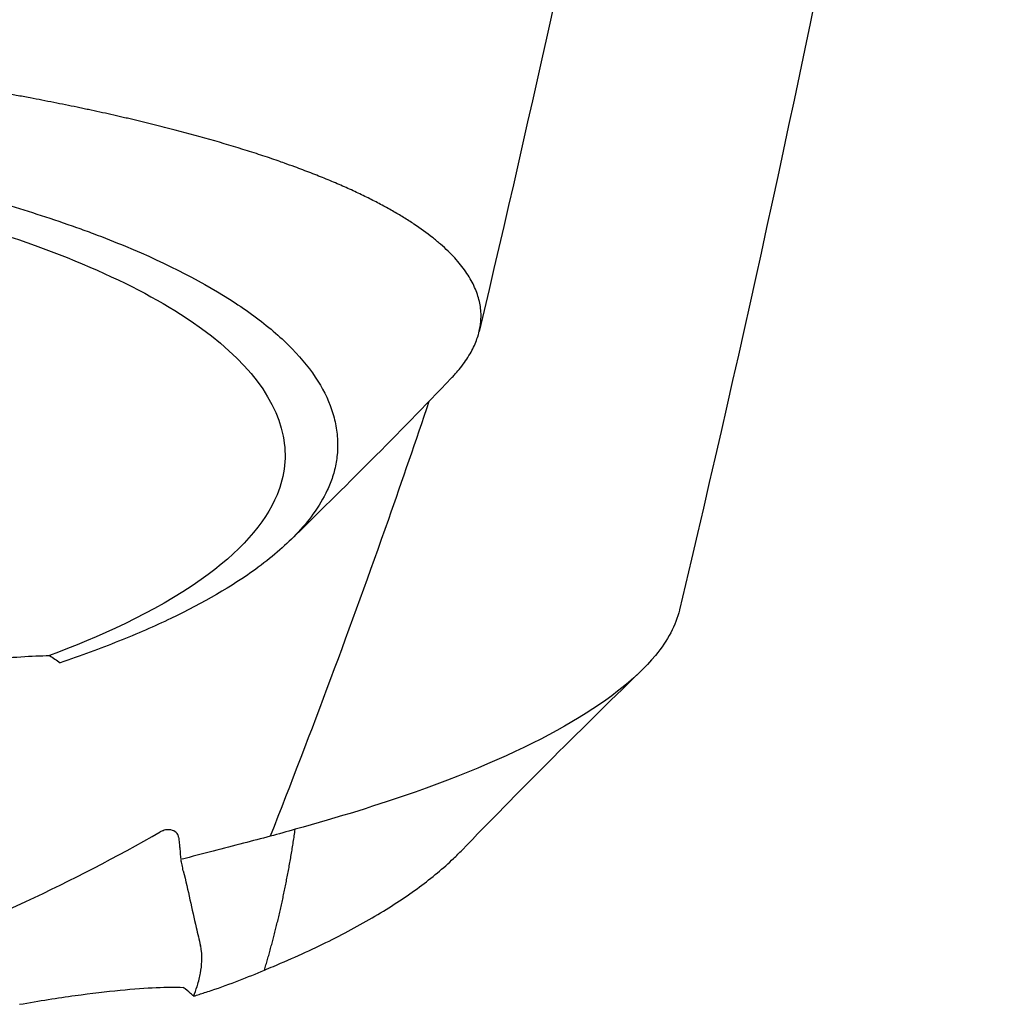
# Model space of a CAD drawing. Header units: millimetres. Extents: x 0 to 3390, y 0 to 1680.
# Tile 63 of 194: x 561 to 586, y 1346 to 1370. Entities that reach past the tile are written whole.
import ezdxf

# ---------------------------------------------------------------- set-up
doc = ezdxf.new("R2010")
doc.units = ezdxf.units.MM
doc.header["$LTSCALE"] = 0.2

# ---------------------------------------------------------------- blocks, each defined once
blk = doc.blocks.new('A$C8cfa445e')
for points in [[(44.527, -117.21), (42.513, -131.16), (39.814, -144.807), (36.568, -158.466)], [(30.84, -152.646), (29.504, -154.041), (28.14, -155.4), (26.798, -156.713)], [(35.585, -160.02), (33.983, -161.57), (32.486, -163.072), (31.109, -164.496)], [(26.92, -163.975), (26.711, -164.037), (26.502, -164.094), (26.294, -164.151)]]:
    blk.add_open_spline(points, degree=3)
for points, knots in [([(38.442, -117.286), (38.391, -117.59), (38.339, -117.895), (38.287, -118.2), (36.461, -128.967), (34.199, -140.236), (31.541, -151.467)], [0.015479, 0.015479, 0.015479, 0.015479, 0.118494, 0.118494, 0.118494, 3.753028, 3.753028, 3.753028, 3.753028]), ([(30.84, -152.645), (30.855, -152.629), (30.87, -152.613), (30.885, -152.598), (30.896, -152.585), (30.908, -152.572), (30.919, -152.56), (30.96, -152.514), (30.999, -152.469), (31.036, -152.425), (31.084, -152.366), (31.128, -152.309), (31.169, -152.251), (31.211, -152.193), (31.249, -152.135), (31.284, -152.077), (31.32, -152.018), (31.352, -151.96), (31.381, -151.902), (31.435, -151.793), (31.479, -151.684), (31.511, -151.576), (31.514, -151.568), (31.516, -151.559), (31.519, -151.551), (31.536, -151.492), (31.55, -151.433), (31.56, -151.375), (31.565, -151.345), (31.57, -151.316), (31.574, -151.287), (31.577, -151.257), (31.58, -151.228), (31.582, -151.198), (31.585, -151.169), (31.586, -151.14), (31.586, -151.11), (31.587, -151.081), (31.587, -151.051), (31.586, -151.022), (31.584, -150.963), (31.578, -150.904), (31.57, -150.846), (31.561, -150.787), (31.549, -150.728), (31.535, -150.67), (31.52, -150.611), (31.501, -150.552), (31.48, -150.494), (31.437, -150.375), (31.382, -150.258), (31.315, -150.143), (31.247, -150.025), (31.166, -149.909), (31.074, -149.795), (31.027, -149.736), (30.978, -149.679), (30.925, -149.621), (30.872, -149.563), (30.817, -149.506), (30.758, -149.449), (30.699, -149.391), (30.637, -149.334), (30.572, -149.278), (30.506, -149.22), (30.438, -149.164), (30.367, -149.107), (30.224, -148.994), (30.072, -148.884), (29.902, -148.77), (29.819, -148.716), (29.732, -148.66), (29.641, -148.604), (29.552, -148.55), (29.459, -148.495), (29.362, -148.439), (29.267, -148.385), (29.168, -148.331), (29.065, -148.276), (28.964, -148.222), (28.859, -148.168), (28.749, -148.114), (28.642, -148.061), (28.531, -148.008), (28.416, -147.954), (28.303, -147.902), (28.187, -147.849), (28.065, -147.796), (27.947, -147.744), (27.824, -147.693), (27.697, -147.64), (27.573, -147.589), (27.444, -147.538), (27.312, -147.486), (27.182, -147.436), (27.048, -147.385), (26.91, -147.335), (26.824, -147.303), (26.736, -147.272), (26.647, -147.24), (26.595, -147.222), (26.543, -147.203), (26.491, -147.185), (26.42, -147.161), (26.348, -147.136), (26.275, -147.111), (26.203, -147.087), (26.13, -147.063), (26.055, -147.038), (25.908, -146.99), (25.758, -146.942), (25.603, -146.894), (25.301, -146.799), (24.984, -146.705), (24.652, -146.612), (24.329, -146.521), (23.992, -146.431), (23.64, -146.342), (23.467, -146.298), (23.291, -146.254), (23.111, -146.211), (23.022, -146.189), (22.932, -146.168), (22.842, -146.146), (22.796, -146.135), (22.751, -146.125), (22.705, -146.114), (22.66, -146.104), (22.614, -146.093), (22.568, -146.083), (22.477, -146.062), (22.385, -146.041), (22.291, -146.02), (22.199, -145.999), (22.105, -145.978), (22.011, -145.958), (21.917, -145.937), (21.823, -145.917), (21.728, -145.896), (21.68, -145.886), (21.633, -145.876), (21.585, -145.866), (21.537, -145.856), (21.489, -145.846), (21.441, -145.836), (21.249, -145.796), (21.054, -145.756), (20.857, -145.717), (20.661, -145.678), (20.462, -145.64), (20.26, -145.602), (20.146, -145.58), (20.031, -145.559), (19.916, -145.538), (19.622, -145.484), (19.326, -145.431), (19.03, -145.381), (18.819, -145.345), (18.609, -145.309), (18.397, -145.275), (18.29, -145.258), (18.183, -145.24), (18.076, -145.223), (17.968, -145.206), (17.861, -145.189), (17.753, -145.173), (17.644, -145.156), (17.535, -145.139), (17.426, -145.123), (17.317, -145.107), (17.207, -145.09), (17.097, -145.074), (16.987, -145.058), (16.877, -145.042), (16.766, -145.026), (16.655, -145.01), (16.544, -144.994), (16.432, -144.979), (16.207, -144.948), (15.982, -144.917), (15.757, -144.887), (15.643, -144.872), (15.529, -144.857), (15.415, -144.843), (15.301, -144.828), (15.186, -144.814), (15.071, -144.799), (14.956, -144.785), (14.841, -144.771), (14.725, -144.757), (14.609, -144.743), (14.493, -144.729), (14.377, -144.715), (14.26, -144.701), (14.143, -144.688), (14.027, -144.674), (13.909, -144.661), (13.791, -144.647), (13.674, -144.634), (13.436, -144.608), (13.199, -144.582), (12.962, -144.558), (12.843, -144.545), (12.723, -144.533), (12.604, -144.521), (12.483, -144.509), (12.363, -144.497), (12.243, -144.485), (12.122, -144.473), (12.001, -144.461), (11.88, -144.45), (11.759, -144.438), (11.637, -144.427), (11.516, -144.416), (11.416, -144.407), (11.316, -144.398), (11.217, -144.389), (11.194, -144.387), (11.172, -144.385), (11.15, -144.383), (11.027, -144.372), (10.904, -144.362), (10.781, -144.351), (10.534, -144.33), (10.287, -144.31), (10.041, -144.29), (9.791, -144.271), (9.542, -144.252), (9.294, -144.234), (9.088, -144.219), (8.884, -144.204), (8.68, -144.19)], [0.2447927, 0.2447927, 0.2447927, 0.2447927, 0.2477034, 0.2477034, 0.2477034, 0.25, 0.25, 0.25, 0.2582886, 0.2582886, 0.2582886, 0.2691214, 0.2691214, 0.2691214, 0.2801705, 0.2801705, 0.2801705, 0.2913913, 0.2913913, 0.2913913, 0.3125, 0.3125, 0.3125, 0.3141312, 0.3141312, 0.3141312, 0.3256078, 0.3256078, 0.3256078, 0.3313866, 0.3313866, 0.3313866, 0.3371928, 0.3371928, 0.3371928, 0.3430268, 0.3430268, 0.3430268, 0.3488891, 0.3488891, 0.3488891, 0.3607001, 0.3607001, 0.3607001, 0.3726291, 0.3726291, 0.3726291, 0.3846813, 0.3846813, 0.3846813, 0.4091784, 0.4091784, 0.4091784, 0.4342205, 0.4342205, 0.4342205, 0.4469543, 0.4469543, 0.4469543, 0.4598348, 0.4598348, 0.4598348, 0.4728654, 0.4728654, 0.4728654, 0.4860502, 0.4860502, 0.4860502, 0.5126453, 0.5126453, 0.5126453, 0.5255293, 0.5255293, 0.5255293, 0.538075, 0.538075, 0.538075, 0.550309, 0.550309, 0.550309, 0.5622545, 0.5622545, 0.5622545, 0.5739321, 0.5739321, 0.5739321, 0.58536, 0.58536, 0.58536, 0.5965545, 0.5965545, 0.5965545, 0.6075301, 0.6075301, 0.6075301, 0.6183, 0.6183, 0.6183, 0.625, 0.625, 0.625, 0.6288766, 0.6288766, 0.6288766, 0.6340986, 0.6340986, 0.6340986, 0.6392789, 0.6392789, 0.6392789, 0.6495199, 0.6495199, 0.6495199, 0.6695575, 0.6695575, 0.6695575, 0.6890594, 0.6890594, 0.6890594, 0.6986281, 0.6986281, 0.6986281, 0.7033699, 0.7033699, 0.7033699, 0.7057305, 0.7057305, 0.7057305, 0.7080842, 0.7080842, 0.7080842, 0.7127719, 0.7127719, 0.7127719, 0.7174336, 0.7174336, 0.7174336, 0.72207, 0.72207, 0.72207, 0.7243789, 0.7243789, 0.7243789, 0.7266817, 0.7266817, 0.7266817, 0.7358337, 0.7358337, 0.7358337, 0.7448943, 0.7448943, 0.7448943, 0.75, 0.75, 0.75, 0.7629506, 0.7629506, 0.7629506, 0.7721234, 0.7721234, 0.7721234, 0.7767514, 0.7767514, 0.7767514, 0.7814076, 0.7814076, 0.7814076, 0.7860925, 0.7860925, 0.7860925, 0.7908067, 0.7908067, 0.7908067, 0.7955507, 0.7955507, 0.7955507, 0.8003249, 0.8003249, 0.8003249, 0.8099662, 0.8099662, 0.8099662, 0.8148344, 0.8148344, 0.8148344, 0.8197352, 0.8197352, 0.8197352, 0.824669, 0.824669, 0.824669, 0.8296365, 0.8296365, 0.8296365, 0.8346384, 0.8346384, 0.8346384, 0.8396753, 0.8396753, 0.8396753, 0.8498568, 0.8498568, 0.8498568, 0.8550029, 0.8550029, 0.8550029, 0.8601868, 0.8601868, 0.8601868, 0.8654093, 0.8654093, 0.8654093, 0.8706713, 0.8706713, 0.8706713, 0.875, 0.875, 0.875, 0.8759735, 0.8759735, 0.8759735, 0.8813174, 0.8813174, 0.8813174, 0.8921352, 0.8921352, 0.8921352, 0.9031331, 0.9031331, 0.9031331, 0.9122497, 0.9122497, 0.9122497, 0.9122497]), ([(3.067, -145.997), (3.661, -146.019), (4.25, -146.04), (5.425, -146.093), (6.011, -146.125), (7.755, -146.239), (8.899, -146.337), (10.333, -146.492), (10.649, -146.529), (11.323, -146.611), (11.679, -146.657), (14.855, -147.092), (17.439, -147.627), (19.963, -148.371), (20.25, -148.46), (20.831, -148.648), (21.137, -148.752), (21.571, -148.907), (21.709, -148.957), (22.123, -149.113), (22.393, -149.219), (23.726, -149.773), (24.649, -150.25), (25.789, -150.998), (26.128, -151.253), (26.574, -151.641), (26.713, -151.772), (27.101, -152.172), (27.318, -152.443), (27.659, -152.987), (27.784, -153.259), (27.887, -153.6), (27.906, -153.67), (27.952, -153.877), (27.972, -154.017), (27.99, -154.293), (27.987, -154.43), (27.962, -154.691), (27.94, -154.817), (27.895, -155.001), (27.878, -155.06), (27.822, -155.232), (27.777, -155.347), (27.63, -155.662), (27.513, -155.861), (27.243, -156.231), (27.099, -156.403), (26.653, -156.869), (26.314, -157.16), (25.331, -157.872), (24.621, -158.285), (23.389, -158.875), (22.95, -159.066), (22.253, -159.345), (22.015, -159.436), (21.524, -159.615), (21.272, -159.704), (21.014, -159.79)], [0.000673, 0.000673, 0.000673, 0.000673, 0.17971, 0.17971, 0.359414, 0.359414, 0.719115, 0.719115, 0.821903, 0.821903, 0.939217, 0.939217, 1.878781, 1.878781, 2.003585, 2.003585, 2.132306, 2.132306, 2.194382, 2.194382, 2.320835, 2.320835, 2.839695, 2.839695, 3.097862, 3.097862, 3.226611, 3.226611, 3.487514, 3.487514, 3.742939, 3.742939, 3.808139, 3.808139, 3.938003, 3.938003, 4.064823, 4.064823, 4.184569, 4.184569, 4.240791, 4.240791, 4.350575, 4.350575, 4.547218, 4.547218, 4.711517, 4.711517, 4.997302, 4.997302, 5.425596, 5.425596, 5.639642, 5.639642, 5.746661, 5.746661, 5.853484, 5.853484, 5.853484, 5.853484]), ([(0.009, -146.502), (1.021, -146.502), (2.038, -146.517), (4.205, -146.584), (5.393, -146.643), (7.824, -146.816), (9.07, -146.935), (13.088, -147.425), (15.68, -147.918), (20.477, -149.237), (22.55, -150.084), (25.534, -151.989), (26.409, -153.037), (26.714, -154.595), (26.665, -155.087), (26.161, -156.306), (25.52, -157.021), (23.374, -158.539), (21.942, -159.162), (20.746, -159.612)], [0, 0, 0, 0, 0.303446, 0.303446, 0.671478, 0.671478, 1.071867, 1.071867, 2.000494, 2.000494, 3.044687, 3.044687, 4.094781, 4.094781, 4.588026, 4.588026, 5.331255, 5.331255, 6.239245, 6.239245, 6.239245, 6.239245]), ([(30.277, -153.23), (29.944, -154.221), (28.678, -157.9), (27.327, -161.526), (26.291, -164.15), (26.291, -164.151), (26.29, -164.152)], [0.5391938, 0.5391938, 0.5391938, 0.5391938, 0.660066, 0.990099, 0.990099, 0.9902311, 0.9902311, 0.9902311, 0.9902311]), ([(36.569, -158.468), (36.481, -158.85), (36.28, -159.231), (35.969, -159.607), (34.962, -160.824), (32.895, -161.992), (29.931, -163.039), (29.012, -163.363), (28.007, -163.676), (26.92, -163.975)], [0.6910441, 0.6910441, 0.6910441, 0.6910441, 0.75, 0.75, 0.75, 0.9408219, 0.9408219, 0.9408219, 1, 1, 1, 1]), ([(16.857, -160.046), (17.168, -159.992), (17.612, -159.919), (18.514, -159.793), (18.868, -159.749), (19.778, -159.652), (20.323, -159.614), (20.746, -159.612)], [0, 0, 0, 0, 0.0966404, 0.0966404, 0.1675367, 0.1675367, 0.2979925, 0.2979925, 0.2979925, 0.2979925]), ([(20.746, -159.612), (20.794, -159.641), (20.841, -159.67), (20.93, -159.73), (20.973, -159.76), (21.014, -159.79)], [-0.05253118, -0.05253118, -0.05253118, -0.05253118, -0.02638293, -0.02638293, -0.00008234, -0.00008234, -0.00008234, -0.00008234]), ([(23.991, -164.175), (23.987, -164.143), (23.975, -164.112), (23.929, -164.047), (23.887, -164.019), (23.786, -163.985), (23.725, -163.982), (23.643, -163.997), (23.622, -164.003), (23.578, -164.018), (23.555, -164.029), (23.531, -164.039)], [0.00000656, 0.00000656, 0.00000656, 0.00000656, 0.01600874, 0.01600874, 0.03907007, 0.03907007, 0.0643019, 0.0643019, 0.07253327, 0.07253327, 0.08090179, 0.08090179, 0.08090179, 0.08090179]), ([(16.212, -167.405), (17.536, -166.941), (18.888, -166.38), (21.304, -165.253), (22.426, -164.674), (23.531, -164.039)], [0.0002639, 0.0002639, 0.0002639, 0.0002639, 0.4351256, 0.4351256, 0.8274309, 0.8274309, 0.8274309, 0.8274309]), ([(23.991, -164.175), (23.996, -164.223), (24.001, -164.271), (24.013, -164.39), (24.019, -164.449), (24.029, -164.553), (24.038, -164.641), (24.05, -164.735)], [0.0000069, 0.0000069, 0.0000069, 0.0000069, 0.0236719, 0.0236719, 0.0581516, 0.0581516, 0.2461204, 0.2461204, 0.2461204, 0.2461204]), ([(26.29, -164.152), (26.066, -164.21), (25.844, -164.268), (25.62, -164.326), (25.12, -164.455), (24.611, -164.588), (24.05, -164.735)], [0, 0, 0, 0, 0.3094707, 0.3094707, 0.3094707, 0.9999615, 0.9999615, 0.9999615, 0.9999615]), ([(26.146, -167.512), (26.222, -167.482), (26.297, -167.451), (26.371, -167.419), (26.864, -167.213), (27.331, -167), (27.769, -166.783), (28.206, -166.566), (28.615, -166.343), (28.993, -166.117), (29.372, -165.89), (29.721, -165.659), (30.039, -165.425), (30.356, -165.19), (30.642, -164.951), (30.896, -164.71), (30.97, -164.639), (31.042, -164.568), (31.11, -164.497)], [0, 0, 0, 0, 0.0054328, 0.0054328, 0.0054328, 0.0415688, 0.0415688, 0.0415688, 0.0776881, 0.0776881, 0.0776881, 0.1138219, 0.1138219, 0.1138219, 0.1499522, 0.1499522, 0.1499522, 0.1605345, 0.1605345, 0.1605345, 0.1605345]), ([(24.11, -165.023), (24.099, -164.972), (24.089, -164.921), (24.07, -164.825), (24.061, -164.78), (24.054, -164.751)], [-0.10873102, -0.10873102, -0.10873102, -0.10873102, -0.05567157, -0.05567157, -0.00989048, -0.00989048, -0.00989048, -0.00989048]), ([(24.11, -165.023), (24.17, -165.266), (24.223, -165.509), (24.328, -165.983), (24.381, -166.215), (24.433, -166.441)], [0.0004696, 0.0004696, 0.0004696, 0.0004696, 0.2582069, 0.2582069, 0.5155312, 0.5155312, 0.5155312, 0.5155312]), ([(24.433, -166.441), (24.451, -166.519), (24.47, -166.597), (24.506, -166.751), (24.524, -166.827), (24.542, -166.902)], [0.000001, 0.000001, 0.000001, 0.000001, 0.0900401, 0.0900401, 0.180079, 0.180079, 0.180079, 0.180079]), ([(24.371, -168.169), (24.403, -168.087), (24.431, -168.006), (24.456, -167.926), (24.458, -167.919), (24.46, -167.911), (24.463, -167.904), (24.495, -167.795), (24.522, -167.689), (24.541, -167.586), (24.559, -167.487), (24.571, -167.39), (24.575, -167.296), (24.579, -167.206), (24.576, -167.119), (24.566, -167.036), (24.563, -167.01), (24.559, -166.985), (24.554, -166.961), (24.551, -166.941), (24.547, -166.921), (24.542, -166.902)], [0.0003346, 0.0003346, 0.0003346, 0.0003346, 0.1740561, 0.1740561, 0.1740561, 0.1904613, 0.1904613, 0.1904613, 0.4284983, 0.4284983, 0.4284983, 0.658153, 0.658153, 0.658153, 0.879277, 0.879277, 0.879277, 0.9462812, 0.9462812, 0.9462812, 1, 1, 1, 1]), ([(24.642, -168.079), (24.7, -168.062), (24.757, -168.043), (24.813, -168.024), (25.288, -167.862), (25.736, -167.692), (26.146, -167.512)], [0.0002244, 0.0002244, 0.0002244, 0.0002244, 0.1054593, 0.1054593, 0.1054593, 1, 1, 1, 1]), ([(20, -168.373), (20.491, -168.286), (20.959, -168.212), (21.805, -168.095), (22.183, -168.051), (22.864, -167.985), (23.167, -167.963), (23.696, -167.94), (23.921, -167.939), (24.104, -167.947)], [0.0000006, 0.0000006, 0.0000006, 0.0000006, 0.1524571, 0.1524571, 0.2976576, 0.2976576, 0.4448326, 0.4448326, 0.5952598, 0.5952598, 0.5952598, 0.5952598]), ([(24.371, -168.169), (24.347, -168.145), (24.321, -168.122), (24.236, -168.047), (24.172, -167.996), (24.104, -167.947)], [-0.21405697, -0.21405697, -0.21405697, -0.21405697, -0.1950617, -0.1950617, -0.15406023, -0.15406023, -0.15406023, -0.15406023]), ([(24.371, -168.169), (24.417, -168.154), (24.463, -168.139), (24.554, -168.109), (24.6, -168.094), (24.642, -168.079)], [-0.04086979, -0.04086979, -0.04086979, -0.04086979, -0.02050335, -0.02050335, -0.00009776, -0.00009776, -0.00009776, -0.00009776])]:
    blk.add_open_spline(points, degree=3, knots=knots)
blk.add_rational_spline([(26.146, -167.512), (26.482, -166.402), (26.74, -165.219), (26.92, -163.977)], [0.999999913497, 0.998310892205, 0.998310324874, 0.999998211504], degree=3)

msp = doc.modelspace()

# ---------------------------------------------------------------- block references
msp.add_blockref('A$C8cfa445e', (540.982, 1513.979))

doc.saveas('drawing.dxf')
